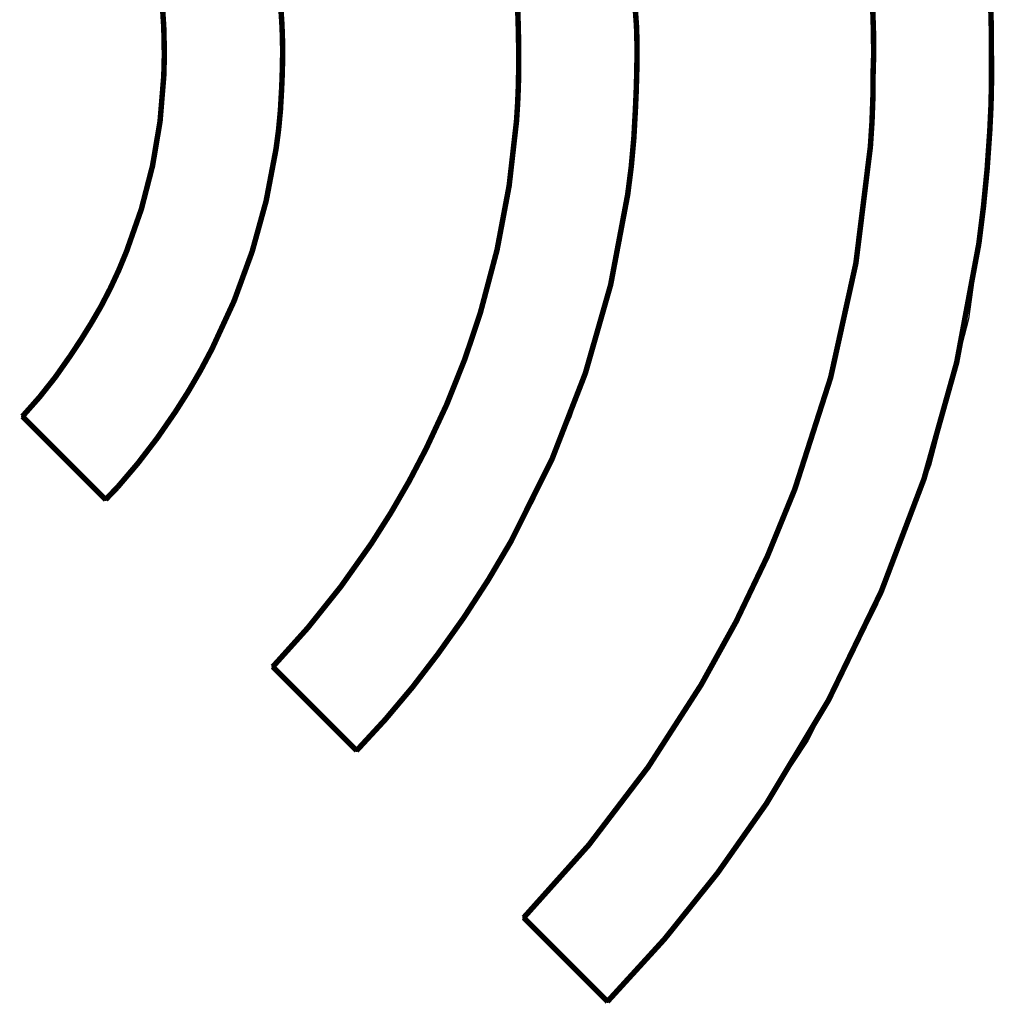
# Model space of a CAD drawing. Extents: x -0.07 to 0.95, y -0.15 to 2.1.
# Tile 26 of 30: x 0.58 to 0.75, y 1.32 to 1.5. Entities that reach past the tile are written whole.
import ezdxf

# ---------------------------------------------------------------- set-up
doc = ezdxf.new("R2010")
doc.units = 0
doc.layers.get('0').update_dxf_attribs({"linetype": 'CONTINUOUS'})
doc.layers.add('gto', color=2, linetype='CONTINUOUS')

# ---------------------------------------------------------------- blocks, each defined once
blk = doc.blocks.new('D43')
at = {"const_width": 0.00025}
blk.add_lwpolyline([(-0.000125, 0, 1), (0.000125, 0, 1)], format="xyb", close=True, dxfattribs=at)

msp = doc.modelspace()

# ---------------------------------------------------------------- linework, layer by layer
at = {"layer": 'gto', "color": 2, "const_width": 0.001}
for points in [[(0.6892, 1.4997, 0.106914), (0.6708, 1.5743)], [(0.754, 1.4983, 0.015561), (0.7533, 1.5134)], [(0.6029, 1.4995, 0.0275), (0.6021, 1.5074)], [(0.7325, 1.4943, 0.018317), (0.7321, 1.5068)], [(0.6246, 1.4957, 0.017177), (0.6243, 1.5026)], [(0.6677, 1.4943, 0.009206), (0.6675, 1.5031)], [(0.603, 1.4943, 0.005906), (0.6029, 1.4995)], [(0.6893, 1.4943, 0.011222), (0.6892, 1.4997)], [(0.6029, 1.4904, 0.004348), (0.603, 1.4943)], [(0.6244, 1.4878, 0.0102), (0.6246, 1.4943)], [(0.689, 1.4843, 0.010685), (0.6893, 1.4943)], [(0.7537, 1.4805, 0.019609), (0.754, 1.4943)], [(0.6673, 1.4823, 0.017507), (0.6677, 1.4921)], [(0.7319, 1.4776, 0.021636), (0.7324, 1.4912)], [(0.5961, 1.4585, 0.08521), (0.6029, 1.4904)], [(0.6234, 1.4772, 0.028123), (0.6244, 1.4878)], [(0.6876, 1.4689, 0.027192), (0.689, 1.4843)], [(0.6607, 1.4473, 0.054752), (0.6673, 1.4823)], [(0.7517, 1.4599, 0.020755), (0.7537, 1.4805)], [(0.6117, 1.4407, 0.081493), (0.6234, 1.4772)], [(0.7181, 1.4151, 0.070253), (0.7319, 1.4776)], [(0.6663, 1.4056, 0.092185), (0.6876, 1.4689)], [(0.7129, 1.3577, 0.111886), (0.7517, 1.4599)], [(0.5914, 1.4484, 0.032601), (0.5961, 1.4585)], [(0.5858, 1.4394, 0.021871), (0.5914, 1.4484)], [(0.6508, 1.4225, 0.041918), (0.6607, 1.4473)], [(0.605, 1.4292, 0.029292), (0.6117, 1.4407)], [(0.5771, 1.4284, 0.042717), (0.5858, 1.4394)], [(0.5944, 1.4154, 0.037845), (0.605, 1.4292)], [(0.6408, 1.4052, 0.031719), (0.6508, 1.4225)], [(0.5923, 1.4132, -0.013995), (0.5944, 1.4154)], [(0.701, 1.3794, 0.04407), (0.7181, 1.4151)], [(0.6228, 1.3827, 0.04386), (0.6408, 1.4052)], [(0.653, 1.3851, 0.03184), (0.6663, 1.4056)], [(0.6381, 1.3674, 0.034482), (0.653, 1.3851)], [(0.6686, 1.3369, 0.059384), (0.701, 1.3794)], [(0.6839, 1.3216, 0.04767), (0.7129, 1.3577)]]:
    msp.add_lwpolyline(points, format="xyb", dxfattribs=at)
at = {"layer": 'gto', "color": 2}
for points in [[(0.689, 1.5094), (0.6892, 1.4997), (0.6893, 1.4991), (0.6893, 1.4977), (0.6893, 1.4963), (0.6893, 1.495), (0.6893, 1.4943), (0.6893, 1.4943), (0.6893, 1.4943), (0.6893, 1.4931), (0.6893, 1.4906), (0.6892, 1.4881), (0.6891, 1.4856), (0.689, 1.4843), (0.689, 1.4843), (0.6889, 1.4824), (0.6887, 1.4785), (0.6883, 1.4747), (0.6878, 1.4708), (0.6876, 1.4689), (0.6876, 1.4689), (0.6864, 1.4606), (0.6825, 1.4442), (0.6772, 1.4283), (0.6704, 1.4129), (0.6663, 1.4056), (0.6663, 1.4056), (0.6648, 1.4029), (0.6617, 1.3977), (0.6583, 1.3926), (0.6549, 1.3876), (0.653, 1.3851), (0.653, 1.3851), (0.6513, 1.3828), (0.6477, 1.3783), (0.6439, 1.3738), (0.6401, 1.3695), (0.6381, 1.3674), (0.6228, 1.3827), (0.6228, 1.3827), (0.6228, 1.3827), (0.6228, 1.3827), (0.6253, 1.3853), (0.63, 1.3908), (0.6345, 1.3964), (0.6388, 1.4022), (0.6408, 1.4052), (0.6422, 1.4073), (0.6448, 1.4115), (0.6473, 1.4159), (0.6497, 1.4203), (0.6508, 1.4225), (0.6508, 1.4225), (0.6523, 1.4255), (0.655, 1.4316), (0.6575, 1.4378), (0.6597, 1.4441), (0.6607, 1.4473), (0.662, 1.4516), (0.6641, 1.4602), (0.6658, 1.469), (0.6669, 1.4779), (0.6673, 1.4823), (0.6673, 1.4823), (0.6674, 1.4836), (0.6675, 1.486), (0.6676, 1.4884), (0.6677, 1.4909), (0.6677, 1.4921), (0.6677, 1.4943), (0.6677, 1.4943), (0.6677, 1.4943), (0.6677, 1.4943), (0.6677, 1.4943), (0.6677, 1.4954), (0.6677, 1.4976), (0.6676, 1.4998), (0.6676, 1.502)], [(0.6244, 1.5017), (0.6245, 1.5), (0.6245, 1.4983), (0.6246, 1.4966), (0.6246, 1.4957), (0.6246, 1.4943), (0.6246, 1.4943), (0.6246, 1.4935), (0.6246, 1.4918), (0.6245, 1.4902), (0.6245, 1.4886), (0.6244, 1.4878), (0.6243, 1.4864), (0.6241, 1.4838), (0.6239, 1.4812), (0.6235, 1.4785), (0.6234, 1.4772), (0.6227, 1.4724), (0.6205, 1.4631), (0.6176, 1.4539), (0.6139, 1.445), (0.6117, 1.4407), (0.6117, 1.4407), (0.6109, 1.4392), (0.6093, 1.4363), (0.6076, 1.4334), (0.6059, 1.4306), (0.605, 1.4292), (0.6038, 1.4274), (0.6012, 1.4238), (0.5986, 1.4204), (0.5958, 1.4171), (0.5944, 1.4154), (0.5944, 1.4154), (0.5941, 1.4152), (0.5936, 1.4146), (0.5931, 1.414), (0.5926, 1.4135), (0.5923, 1.4132), (0.5771, 1.4284), (0.5782, 1.4297), (0.5805, 1.4324), (0.5827, 1.4351), (0.5848, 1.438), (0.5858, 1.4394), (0.5858, 1.4394), (0.5866, 1.4405), (0.588, 1.4427), (0.5894, 1.4449), (0.5907, 1.4472), (0.5914, 1.4484), (0.5914, 1.4484), (0.592, 1.4496), (0.5933, 1.4521), (0.5945, 1.4547), (0.5956, 1.4572), (0.5961, 1.4585), (0.5976, 1.4624), (0.6, 1.4702), (0.6017, 1.4782), (0.6027, 1.4863), (0.6029, 1.4904), (0.6029, 1.4904), (0.603, 1.4909), (0.603, 1.4919), (0.603, 1.4928), (0.603, 1.4938), (0.603, 1.4943), (0.603, 1.4943), (0.603, 1.495), (0.603, 1.4962), (0.603, 1.4975), (0.6029, 1.4988), (0.6029, 1.4995), (0.6029, 1.4995), (0.6029, 1.4995), (0.6028, 1.5005), (0.6027, 1.5025)], [(0.7539, 1.5039), (0.754, 1.5002), (0.754, 1.4983), (0.754, 1.4943), (0.754, 1.4943), (0.754, 1.4943), (0.754, 1.4926), (0.754, 1.4891), (0.7539, 1.4857), (0.7538, 1.4822), (0.7537, 1.4805), (0.7537, 1.4805), (0.7535, 1.4779), (0.7531, 1.4728), (0.7526, 1.4676), (0.752, 1.4625), (0.7517, 1.4599), (0.7517, 1.4599), (0.7498, 1.4462), (0.7429, 1.4195), (0.7331, 1.3938), (0.7205, 1.3692), (0.7129, 1.3577), (0.7129, 1.3577), (0.7097, 1.3529), (0.7029, 1.3435), (0.6956, 1.3345), (0.6879, 1.3258), (0.6839, 1.3216), (0.6686, 1.3369), (0.6732, 1.3418), (0.6819, 1.3519), (0.6901, 1.3626), (0.6975, 1.3737), (0.701, 1.3794), (0.701, 1.3794), (0.7035, 1.3837), (0.7082, 1.3924), (0.7125, 1.4013), (0.7163, 1.4104), (0.7181, 1.4151), (0.7181, 1.4151), (0.7208, 1.4226), (0.7254, 1.438), (0.7288, 1.4537), (0.7311, 1.4696), (0.7319, 1.4776), (0.7319, 1.4776), (0.732, 1.4793), (0.7322, 1.4827), (0.7323, 1.4861), (0.7324, 1.4895), (0.7324, 1.4912), (0.7325, 1.4943), (0.7325, 1.4943), (0.7325, 1.4943), (0.7325, 1.4959), (0.7324, 1.499), (0.7323, 1.5021)], [(0.5771, 1.4284), (0.5771, 1.4284), (0.5771, 1.4284), (0.5771, 1.4284)]]:
    msp.add_lwpolyline(points, dxfattribs=at)
at = {"layer": 'gto', "color": 2, "const_width": 0.001}
for points in [[(0.6029, 1.4995), (0.6029, 1.4995)], [(0.6029, 1.4995), (0.6029, 1.4995)], [(0.6892, 1.4997), (0.6892, 1.4997)], [(0.6892, 1.4997), (0.6892, 1.4997)], [(0.754, 1.4983), (0.754, 1.4983)], [(0.754, 1.4983), (0.754, 1.4983)], [(0.754, 1.4983), (0.754, 1.4943)], [(0.6246, 1.4957), (0.6246, 1.4957)], [(0.6246, 1.4957), (0.6246, 1.4957)], [(0.6246, 1.4957), (0.6246, 1.4943)], [(0.603, 1.4943), (0.603, 1.4943)], [(0.603, 1.4943), (0.603, 1.4943)], [(0.6677, 1.4943), (0.6677, 1.4943)], [(0.6677, 1.4943), (0.6677, 1.4943)], [(0.6677, 1.4921), (0.6677, 1.4943)], [(0.6893, 1.4943), (0.6893, 1.4943)], [(0.6893, 1.4943), (0.6893, 1.4943)], [(0.7324, 1.4912), (0.7325, 1.4943)], [(0.7325, 1.4943), (0.7325, 1.4943)], [(0.7325, 1.4943), (0.7325, 1.4943)], [(0.6029, 1.4904), (0.6029, 1.4904)], [(0.6029, 1.4904), (0.6029, 1.4904)], [(0.6244, 1.4878), (0.6244, 1.4878)], [(0.6244, 1.4878), (0.6244, 1.4878)], [(0.689, 1.4843), (0.689, 1.4843)], [(0.689, 1.4843), (0.689, 1.4843)], [(0.6673, 1.4823), (0.6673, 1.4823)], [(0.6673, 1.4823), (0.6673, 1.4823)], [(0.7537, 1.4805), (0.7537, 1.4805)], [(0.7537, 1.4805), (0.7537, 1.4805)], [(0.6234, 1.4772), (0.6234, 1.4772)], [(0.6234, 1.4772), (0.6234, 1.4772)], [(0.7319, 1.4776), (0.7319, 1.4776)], [(0.7319, 1.4776), (0.7319, 1.4776)], [(0.6876, 1.4689), (0.6876, 1.4689)], [(0.6876, 1.4689), (0.6876, 1.4689)], [(0.7517, 1.4599), (0.7517, 1.4599)], [(0.7517, 1.4599), (0.7517, 1.4599)], [(0.5961, 1.4585), (0.5961, 1.4585)], [(0.5961, 1.4585), (0.5961, 1.4585)], [(0.5914, 1.4484), (0.5914, 1.4484)], [(0.5914, 1.4484), (0.5914, 1.4484)], [(0.6607, 1.4473), (0.6607, 1.4473)], [(0.6607, 1.4473), (0.6607, 1.4473)], [(0.6117, 1.4407), (0.6117, 1.4407)], [(0.6117, 1.4407), (0.6117, 1.4407)], [(0.5858, 1.4394), (0.5858, 1.4394)], [(0.5858, 1.4394), (0.5858, 1.4394)], [(0.5771, 1.4284), (0.5771, 1.4284)], [(0.5771, 1.4284), (0.5771, 1.4284)], [(0.5771, 1.4284), (0.5923, 1.4132)], [(0.605, 1.4292), (0.605, 1.4292)], [(0.605, 1.4292), (0.605, 1.4292)], [(0.6508, 1.4225), (0.6508, 1.4225)], [(0.6508, 1.4225), (0.6508, 1.4225)], [(0.5944, 1.4154), (0.5944, 1.4154)], [(0.5944, 1.4154), (0.5944, 1.4154)], [(0.7181, 1.4151), (0.7181, 1.4151)], [(0.7181, 1.4151), (0.7181, 1.4151)], [(0.5923, 1.4132), (0.5923, 1.4132)], [(0.5923, 1.4132), (0.5923, 1.4132)], [(0.6408, 1.4052), (0.6408, 1.4052)], [(0.6408, 1.4052), (0.6408, 1.4052)], [(0.6663, 1.4056), (0.6663, 1.4056)], [(0.6663, 1.4056), (0.6663, 1.4056)], [(0.653, 1.3851), (0.653, 1.3851)], [(0.653, 1.3851), (0.653, 1.3851)], [(0.6228, 1.3827), (0.6228, 1.3827)], [(0.6228, 1.3827), (0.6228, 1.3827)], [(0.6228, 1.3827), (0.6381, 1.3674)], [(0.701, 1.3794), (0.701, 1.3794)], [(0.701, 1.3794), (0.701, 1.3794)], [(0.6381, 1.3674), (0.6381, 1.3674)], [(0.6381, 1.3674), (0.6381, 1.3674)], [(0.7129, 1.3577), (0.7129, 1.3577)], [(0.7129, 1.3577), (0.7129, 1.3577)], [(0.6686, 1.3369), (0.6686, 1.3369)], [(0.6686, 1.3369), (0.6686, 1.3369)], [(0.6686, 1.3369), (0.6839, 1.3216)], [(0.6839, 1.3216), (0.6839, 1.3216)], [(0.6839, 1.3216), (0.6839, 1.3216)]]:
    msp.add_lwpolyline(points, dxfattribs=at)

# ---------------------------------------------------------------- block references
at = {"layer": 'gto'}
for p in [(0.6029, 1.4995), (0.6029, 1.4995), (0.6029, 1.4995), (0.6029, 1.4995), (0.6892, 1.4997), (0.6892, 1.4997), (0.6892, 1.4997), (0.6892, 1.4997), (0.754, 1.4983), (0.754, 1.4983), (0.754, 1.4983), (0.754, 1.4983), (0.6246, 1.4957), (0.6246, 1.4957), (0.6246, 1.4957), (0.6246, 1.4957), (0.603, 1.4943), (0.603, 1.4943), (0.603, 1.4943), (0.603, 1.4943), (0.6246, 1.4943), (0.6246, 1.4943), (0.6677, 1.4943), (0.6677, 1.4943), (0.6677, 1.4943), (0.6677, 1.4943), (0.6893, 1.4943), (0.6893, 1.4943), (0.6893, 1.4943), (0.6893, 1.4943), (0.7325, 1.4943), (0.7325, 1.4943), (0.7325, 1.4943), (0.7325, 1.4943), (0.754, 1.4943), (0.754, 1.4943), (0.6677, 1.4921), (0.6677, 1.4921), (0.6029, 1.4904), (0.6029, 1.4904), (0.6029, 1.4904), (0.6029, 1.4904), (0.7324, 1.4912), (0.7324, 1.4912), (0.6244, 1.4878), (0.6244, 1.4878), (0.6244, 1.4878), (0.6244, 1.4878), (0.689, 1.4843), (0.689, 1.4843), (0.689, 1.4843), (0.689, 1.4843), (0.6673, 1.4823), (0.6673, 1.4823), (0.6673, 1.4823), (0.6673, 1.4823), (0.7537, 1.4805), (0.7537, 1.4805), (0.7537, 1.4805), (0.7537, 1.4805), (0.6234, 1.4772), (0.6234, 1.4772), (0.6234, 1.4772), (0.6234, 1.4772), (0.7319, 1.4776), (0.7319, 1.4776), (0.7319, 1.4776), (0.7319, 1.4776), (0.6876, 1.4689), (0.6876, 1.4689), (0.6876, 1.4689), (0.6876, 1.4689), (0.7517, 1.4599), (0.7517, 1.4599), (0.7517, 1.4599), (0.7517, 1.4599), (0.5961, 1.4585), (0.5961, 1.4585), (0.5961, 1.4585), (0.5961, 1.4585), (0.5914, 1.4484), (0.5914, 1.4484), (0.5914, 1.4484), (0.5914, 1.4484), (0.6607, 1.4473), (0.6607, 1.4473), (0.6607, 1.4473), (0.6607, 1.4473), (0.5858, 1.4394), (0.5858, 1.4394), (0.5858, 1.4394), (0.5858, 1.4394), (0.6117, 1.4407), (0.6117, 1.4407), (0.6117, 1.4407), (0.6117, 1.4407), (0.5771, 1.4284), (0.5771, 1.4284), (0.5771, 1.4284), (0.5771, 1.4284), (0.605, 1.4292), (0.605, 1.4292), (0.605, 1.4292), (0.605, 1.4292), (0.6508, 1.4225), (0.6508, 1.4225), (0.6508, 1.4225), (0.6508, 1.4225), (0.5944, 1.4154), (0.5944, 1.4154), (0.5944, 1.4154), (0.5944, 1.4154), (0.7181, 1.4151), (0.7181, 1.4151), (0.7181, 1.4151), (0.7181, 1.4151), (0.5923, 1.4132), (0.5923, 1.4132), (0.5923, 1.4132), (0.5923, 1.4132), (0.6408, 1.4052), (0.6408, 1.4052), (0.6408, 1.4052), (0.6408, 1.4052), (0.6663, 1.4056), (0.6663, 1.4056), (0.6663, 1.4056), (0.6663, 1.4056), (0.653, 1.3851), (0.653, 1.3851), (0.653, 1.3851), (0.653, 1.3851), (0.6228, 1.3827), (0.6228, 1.3827), (0.6228, 1.3827), (0.6228, 1.3827), (0.701, 1.3794), (0.701, 1.3794), (0.701, 1.3794), (0.701, 1.3794), (0.6381, 1.3674), (0.6381, 1.3674), (0.6381, 1.3674), (0.6381, 1.3674), (0.7129, 1.3577), (0.7129, 1.3577), (0.7129, 1.3577), (0.7129, 1.3577), (0.6686, 1.3369), (0.6686, 1.3369), (0.6686, 1.3369), (0.6686, 1.3369), (0.6839, 1.3216), (0.6839, 1.3216), (0.6839, 1.3216), (0.6839, 1.3216)]:
    msp.add_blockref('D43', p, dxfattribs=at)

doc.saveas('drawing.dxf')
